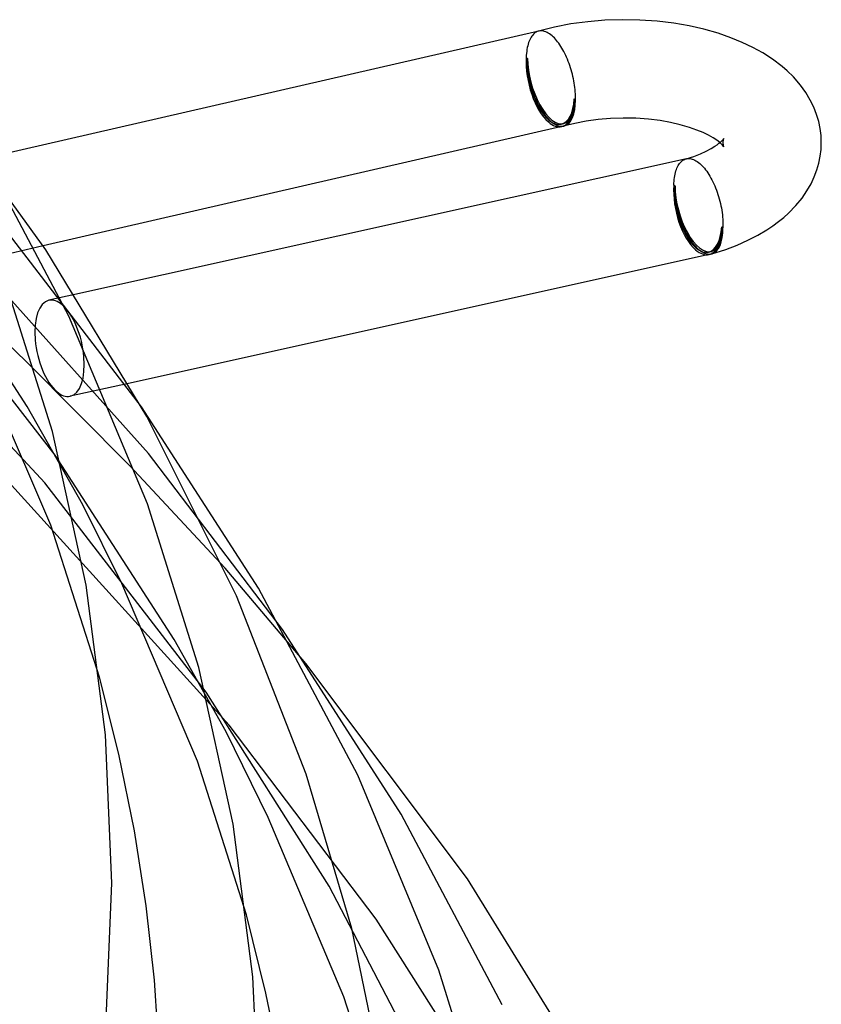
# Model space of a CAD drawing. Header units: millimetres. Extents: x -305 to 305, y -173 to 291.
# Tile 88 of 95: x 270 to 303, y 47 to 87. Entities that reach past the tile are written whole.
import ezdxf

# ---------------------------------------------------------------- set-up
doc = ezdxf.new("R2010")
doc.units = ezdxf.units.MM
doc.layers.add('HIDDEN', color=7, linetype='Continuous')
doc.layers.add('THICK', color=7, linetype='Continuous')

msp = doc.modelspace()

# ---------------------------------------------------------------- linework, layer by layer
at = {"layer": 'HIDDEN'}
for p, q in [((291.219, 86.126), (291.181, 86.098)), ((291.257, 86.15), (291.219, 86.126)), ((291.298, 86.169), (291.257, 86.15)), ((291.339, 86.184), (291.298, 86.169)), ((291.343, 86.185), (291.339, 86.184)), ((291.343, 86.185), (291.342, 86.185)), ((291.346, 86.186), (291.343, 86.185)), ((291.345, 86.186), (291.343, 86.185)), ((291.347, 86.186), (291.345, 86.186)), ((291.35, 86.187), (291.346, 86.186)), ((291.348, 86.187), (291.347, 86.186)), ((291.35, 86.187), (291.348, 86.187)), ((291.353, 86.188), (291.35, 86.187)), ((291.352, 86.187), (291.35, 86.187)), ((291.357, 86.189), (291.353, 86.188)), ((291.36, 86.189), (291.357, 86.189)), ((290.947, 85.719), (290.927, 85.654)), ((290.97, 85.78), (290.947, 85.719)), ((290.994, 85.838), (290.97, 85.78)), ((291.021, 85.891), (290.994, 85.838)), ((291.049, 85.941), (291.021, 85.891)), ((291.079, 85.987), (291.049, 85.941)), ((291.112, 86.028), (291.079, 85.987)), ((291.146, 86.065), (291.112, 86.028)), ((291.181, 86.098), (291.146, 86.065)), ((290.869, 85.363), (290.861, 85.284)), ((290.88, 85.441), (290.869, 85.363)), ((290.894, 85.515), (290.88, 85.441)), ((290.909, 85.586), (290.894, 85.515)), ((290.927, 85.654), (290.909, 85.586)), ((290.854, 85.201), (290.851, 85.116)), ((290.851, 85.116), (290.901, 85.073)), ((290.861, 85.284), (290.854, 85.201)), ((292.801, 83.427), (292.851, 83.384)), ((298.857, 81.733), (298.852, 81.694)), ((298.865, 81.768), (298.857, 81.733)), ((298.873, 81.796), (298.865, 81.768)), ((298.88, 81.814), (298.873, 81.796)), ((298.883, 81.82), (298.88, 81.814)), ((298.771, 81.61), (298.723, 81.652)), ((298.828, 81.553), (298.771, 81.61)), ((298.865, 81.509), (298.828, 81.553)), ((298.852, 81.694), (298.851, 81.652)), ((298.851, 81.652), (298.852, 81.612)), ((298.852, 81.612), (298.857, 81.574)), ((298.857, 81.574), (298.864, 81.54)), ((298.864, 81.54), (298.872, 81.512)), ((298.88, 81.488), (298.865, 81.509)), ((298.872, 81.512), (298.879, 81.492)), ((298.879, 81.492), (298.883, 81.484)), ((298.883, 81.484), (298.88, 81.488)), ((297.153, 80.877), (297.188, 80.907)), ((297.188, 80.907), (297.224, 80.934)), ((297.224, 80.934), (297.261, 80.956)), ((297.261, 80.956), (297.299, 80.974)), ((297.299, 80.974), (297.339, 80.988)), ((297.339, 80.988), (297.343, 80.989)), ((297.339, 80.988), (297.341, 80.989)), ((297.341, 80.989), (297.343, 80.989)), ((297.343, 80.989), (297.348, 80.99)), ((297.343, 80.989), (297.345, 80.99)), ((297.345, 80.99), (297.348, 80.991)), ((297.348, 80.99), (297.352, 80.992)), ((297.348, 80.991), (297.35, 80.991)), ((297.35, 80.991), (297.352, 80.992)), ((297.352, 80.992), (297.357, 80.993)), ((297.357, 80.993), (297.361, 80.994)), ((297.361, 80.994), (297.365, 80.995)), ((296.92, 80.435), (296.939, 80.498)), ((296.939, 80.498), (296.959, 80.558)), ((296.959, 80.558), (296.981, 80.614)), ((296.981, 80.614), (297.005, 80.667)), ((297.005, 80.667), (297.031, 80.716)), ((297.031, 80.716), (297.059, 80.762)), ((297.059, 80.762), (297.089, 80.804)), ((297.089, 80.804), (297.12, 80.842)), ((297.12, 80.842), (297.153, 80.877)), ((296.86, 80.079), (296.868, 80.156)), ((296.868, 80.156), (296.878, 80.229)), ((296.878, 80.229), (296.89, 80.301)), ((296.89, 80.301), (296.904, 80.369)), ((296.904, 80.369), (296.92, 80.435)), ((296.851, 79.92), (296.854, 80.001)), ((296.901, 79.877), (296.851, 79.92)), ((296.854, 80.001), (296.86, 80.079)), ((275.208, 70.908), (269.174, 78.748)), ((270.554, 70.925), (265.79, 78.258)), ((298.851, 78.188), (298.801, 78.231)), ((271.277, 67.821), (261.923, 77.826)), ((271.203, 77.452), (263.776, 75.745)), ((275.488, 69.002), (267.722, 77.673)), ((271.698, 68.945), (265.335, 77.101)), ((272.488, 75.472), (271.436, 75.238)), ((270.498, 72.765), (268.126, 75.04)), ((271.511, 66.086), (268.433, 73.266)), ((274.726, 68.5), (270.498, 72.765)), ((274.668, 71.858), (272.303, 71.333)), ((272.822, 66.926), (270.554, 70.925)), ((276.528, 61.438), (271.698, 68.945)), ((280.933, 61.851), (275.488, 69.002)), ((278.604, 64.337), (274.726, 68.5)), ((278.765, 57.964), (269.911, 67.716)), ((277.837, 59.299), (271.277, 67.821)), ((274.402, 63.721), (272.822, 66.926)), ((273.498, 59.907), (271.511, 66.086)), ((281.886, 60.472), (278.604, 64.337)), ((277.477, 56.494), (274.402, 63.721)), ((278.647, 57.687), (276.528, 61.438)), ((282.837, 51.405), (277.837, 59.299)), ((280.361, 54.2), (278.647, 57.687)), ((284.743, 50.066), (278.765, 57.964)), ((279.473, 50.242), (277.477, 56.494)), ((283.438, 46.914), (280.361, 54.2)), ((286.315, 44.75), (282.837, 51.405)), ((289.207, 43.051), (284.743, 50.066)), ((285.449, 40.576), (283.438, 46.914))]:
    msp.add_line(p, q, dxfattribs=at)
for centre, start in [((291.851, 84.25), 282.9418), ((297.851, 79.054), 282.514)]:
    msp.add_arc(centre, 1.9, start, 286.102, dxfattribs=at)
for centre, major_axis, ratio, start_param, end_param in [((291.851, 84.25), (0.448, -1.949), 0.461626, -2.134137, -0.563341), ((291.851, 84.25), (0.555, -1.922), 0.433013, -2.158799, -0.061028), ((291.851, 84.25), (-0.426, 1.852), 0.461626, 1.007456, 3.141486), ((291.851, 84.25), (-0.527, 1.825), 0.433013, 0.982794, 3.141586), ((291.851, 84.25), (-0.426, 1.852), 0.461626, 3.141486, 4.149048), ((291.851, 84.25), (-0.527, 1.825), 0.433013, 3.141586, 4.124386), ((291.851, 84.25), (0.448, -1.949), 0.461626, -0.563341, 0.000035), ((297.851, 79.054), (0.433, -1.952), 0.465313, -2.130678, -0.559882), ((297.851, 79.054), (0.555, -1.922), 0.433013, -2.158799, -0.068905), ((297.851, 79.054), (0.412, -1.855), 0.465313, -2.130678, -0.000112), ((297.851, 79.054), (0.527, -1.825), 0.433013, -2.158799, -0.000007), ((297.851, 79.054), (0.412, -1.855), 0.465313, -0.000112, 1.010914), ((297.851, 79.054), (0.527, -1.825), 0.433013, -0.000007, 0.982794), ((297.851, 79.054), (0.433, -1.952), 0.465313, -0.559882, 0.00003), ((271.87, 73.286), (-0.433, 1.952), 0.465313, 0.00003, 2.581711), ((271.87, 73.286), (-0.433, 1.952), 0.465313, -0.559882, 0.00003), ((271.87, 73.286), (-0.433, 1.952), 0.465313, -3.141562, -0.559882), ((271.87, 73.286), (-0.433, 1.952), 0.465313, 2.581711, 3.141623)]:
    msp.add_ellipse(centre, major_axis=major_axis, ratio=ratio, start_param=start_param, end_param=end_param, dxfattribs=at)
at = {"layer": 'THICK'}
for p, q in [((293.351, 86.571), (292.663, 86.477)), ((294.053, 86.629), (293.351, 86.571)), ((294.761, 86.652), (294.053, 86.629)), ((295.471, 86.638), (294.761, 86.652)), ((296.177, 86.588), (295.471, 86.638)), ((296.85, 86.506), (296.177, 86.588)), ((297.47, 86.399), (296.85, 86.506)), ((291.361, 86.19), (268.882, 81.023)), ((291.995, 86.349), (291.352, 86.187)), ((291.405, 86.197), (291.36, 86.189)), ((291.452, 86.2), (291.405, 86.197)), ((291.499, 86.198), (291.452, 86.2)), ((291.548, 86.19), (291.499, 86.198)), ((291.597, 86.177), (291.548, 86.19)), ((291.647, 86.16), (291.597, 86.177)), ((291.697, 86.137), (291.647, 86.16)), ((291.748, 86.109), (291.697, 86.137)), ((291.799, 86.076), (291.748, 86.109)), ((292.663, 86.477), (291.995, 86.349)), ((298.07, 86.263), (297.47, 86.399)), ((298.651, 86.097), (298.07, 86.263)), ((291.85, 86.039), (291.799, 86.076)), ((291.901, 85.997), (291.85, 86.039)), ((291.947, 85.955), (291.901, 85.997)), ((291.993, 85.909), (291.947, 85.955)), ((292.039, 85.86), (291.993, 85.909)), ((292.084, 85.807), (292.039, 85.86)), ((292.128, 85.752), (292.084, 85.807)), ((292.172, 85.693), (292.128, 85.752)), ((299.169, 85.918), (298.651, 86.097)), ((299.633, 85.729), (299.169, 85.918)), ((300.068, 85.521), (299.633, 85.729)), ((292.215, 85.631), (292.172, 85.693)), ((292.258, 85.566), (292.215, 85.631)), ((292.299, 85.498), (292.258, 85.566)), ((292.34, 85.427), (292.299, 85.498)), ((292.38, 85.354), (292.34, 85.427)), ((292.418, 85.279), (292.38, 85.354)), ((300.47, 85.299), (300.068, 85.521)), ((292.455, 85.201), (292.418, 85.279)), ((292.491, 85.122), (292.455, 85.201)), ((292.526, 85.04), (292.491, 85.122)), ((292.559, 84.957), (292.526, 85.04)), ((292.591, 84.873), (292.559, 84.957)), ((300.86, 85.048), (300.47, 85.299)), ((301.252, 84.751), (300.86, 85.048)), ((292.621, 84.786), (292.591, 84.873)), ((292.65, 84.699), (292.621, 84.786)), ((292.677, 84.611), (292.65, 84.699)), ((292.702, 84.522), (292.677, 84.611)), ((292.725, 84.433), (292.702, 84.522)), ((301.461, 84.57), (301.252, 84.751)), ((301.714, 84.322), (301.461, 84.57)), ((271.309, 77.292), (266.113, 84.493)), ((292.747, 84.343), (292.725, 84.433)), ((292.766, 84.253), (292.747, 84.343)), ((292.784, 84.163), (292.766, 84.253)), ((292.8, 84.073), (292.784, 84.163)), ((302.004, 83.989), (301.714, 84.322)), ((292.813, 83.984), (292.8, 84.073)), ((292.825, 83.895), (292.813, 83.984)), ((292.834, 83.807), (292.825, 83.895)), ((292.842, 83.72), (292.834, 83.807)), ((292.847, 83.634), (292.842, 83.72)), ((302.222, 83.688), (302.004, 83.989)), ((292.851, 83.549), (292.847, 83.634)), ((292.852, 83.466), (292.851, 83.549)), ((292.851, 83.384), (292.852, 83.466)), ((302.403, 83.384), (302.222, 83.688)), ((302.545, 83.093), (302.403, 83.384)), ((302.659, 82.8), (302.545, 83.093)), ((293.286, 82.526), (292.827, 82.436)), ((293.772, 82.593), (293.286, 82.526)), ((294.277, 82.635), (293.772, 82.593)), ((294.793, 82.652), (294.277, 82.635)), ((295.309, 82.641), (294.793, 82.652)), ((295.82, 82.604), (295.309, 82.641)), ((296.293, 82.545), (295.82, 82.604)), ((296.718, 82.47), (296.293, 82.545)), ((302.744, 82.512), (302.659, 82.8)), ((302.804, 82.224), (302.744, 82.512)), ((292.299, 82.301), (271.203, 77.452)), ((292.827, 82.436), (292.405, 82.328)), ((297.116, 82.378), (296.718, 82.47)), ((297.484, 82.271), (297.116, 82.378)), ((297.788, 82.164), (297.484, 82.271)), ((298.045, 82.057), (297.788, 82.164)), ((302.839, 81.938), (302.804, 82.224)), ((272.253, 74.599), (268.364, 81.913)), ((298.265, 81.95), (298.045, 82.057)), ((298.446, 81.848), (298.265, 81.95)), ((298.601, 81.746), (298.446, 81.848)), ((298.723, 81.652), (298.601, 81.746)), ((298.75, 81.675), (298.804, 81.726)), ((298.804, 81.726), (298.856, 81.782)), ((298.856, 81.782), (298.877, 81.81)), ((298.877, 81.81), (298.883, 81.82)), ((302.851, 81.652), (302.839, 81.938)), ((297.936, 81.199), (298.172, 81.306)), ((298.172, 81.306), (298.373, 81.412)), ((298.373, 81.412), (298.521, 81.503)), ((298.521, 81.503), (298.613, 81.566)), ((298.613, 81.566), (298.689, 81.624)), ((298.689, 81.624), (298.75, 81.675)), ((302.807, 81.099), (302.84, 81.375)), ((302.84, 81.375), (302.851, 81.652)), ((297.366, 80.995), (272.488, 75.472)), ((297.352, 80.992), (297.663, 81.093)), ((297.365, 80.995), (297.411, 81.002)), ((297.411, 81.002), (297.458, 81.005)), ((297.458, 81.005), (297.505, 81.002)), ((297.505, 81.002), (297.554, 80.994)), ((297.554, 80.994), (297.603, 80.982)), ((297.603, 80.982), (297.653, 80.964)), ((297.653, 80.964), (297.704, 80.941)), ((297.663, 81.093), (297.936, 81.199)), ((297.704, 80.941), (297.754, 80.914)), ((297.754, 80.914), (297.806, 80.882)), ((302.751, 80.821), (302.807, 81.099)), ((297.806, 80.882), (297.857, 80.844)), ((297.857, 80.844), (297.908, 80.803)), ((297.908, 80.803), (297.956, 80.759)), ((297.956, 80.759), (298.003, 80.712)), ((298.003, 80.712), (298.051, 80.662)), ((298.051, 80.662), (298.097, 80.607)), ((298.097, 80.607), (298.143, 80.55)), ((298.143, 80.55), (298.189, 80.488)), ((302.566, 80.26), (302.672, 80.544)), ((302.672, 80.544), (302.751, 80.821)), ((298.189, 80.488), (298.233, 80.424)), ((298.233, 80.424), (298.277, 80.356)), ((298.277, 80.356), (298.32, 80.285)), ((298.32, 80.285), (298.362, 80.212)), ((298.362, 80.212), (298.402, 80.136)), ((298.402, 80.136), (298.442, 80.057)), ((302.435, 79.98), (302.566, 80.26)), ((298.442, 80.057), (298.48, 79.977)), ((298.48, 79.977), (298.516, 79.894)), ((298.516, 79.894), (298.551, 79.809)), ((298.551, 79.809), (298.585, 79.722)), ((298.585, 79.722), (298.616, 79.634)), ((302.267, 79.687), (302.435, 79.98)), ((298.616, 79.634), (298.646, 79.545)), ((298.646, 79.545), (298.674, 79.455)), ((298.674, 79.455), (298.701, 79.363)), ((298.701, 79.363), (298.725, 79.272)), ((301.813, 79.088), (302.069, 79.399)), ((302.069, 79.399), (302.267, 79.687)), ((298.725, 79.272), (298.747, 79.179)), ((298.747, 79.179), (298.767, 79.086)), ((298.767, 79.086), (298.786, 78.993)), ((298.786, 78.993), (298.802, 78.9)), ((298.802, 78.9), (298.816, 78.808)), ((301.517, 78.785), (301.813, 79.088)), ((298.816, 78.808), (298.827, 78.716)), ((298.827, 78.716), (298.837, 78.625)), ((298.837, 78.625), (298.844, 78.535)), ((298.844, 78.535), (298.849, 78.446)), ((301.109, 78.438), (301.321, 78.61)), ((301.321, 78.61), (301.517, 78.785)), ((298.849, 78.446), (298.852, 78.359)), ((298.852, 78.272), (298.851, 78.188)), ((298.852, 78.359), (298.852, 78.272)), ((300.264, 77.887), (300.639, 78.109)), ((300.639, 78.109), (300.882, 78.271)), ((300.882, 78.271), (301.109, 78.438)), ((299.859, 77.679), (300.264, 77.887)), ((275.425, 70.519), (271.309, 77.292)), ((298.405, 77.132), (298.965, 77.311)), ((298.965, 77.311), (299.425, 77.486)), ((299.425, 77.486), (299.859, 77.679)), ((298.284, 77.101), (274.668, 71.858)), ((271.577, 69.903), (269.525, 76.437)), ((275.45, 66.955), (272.253, 74.599)), ((279.966, 63.534), (275.208, 70.908)), ((279.066, 63.221), (275.425, 70.519)), ((272.947, 63.657), (271.577, 69.903)), ((277.535, 60.3), (275.45, 66.955)), ((273.739, 57.567), (272.947, 63.657)), ((283.997, 55.921), (279.966, 63.534)), ((281.904, 55.97), (279.066, 63.221)), ((285.767, 54.345), (280.933, 61.851)), ((288.468, 51.706), (281.886, 60.472)), ((278.929, 53.934), (277.535, 60.3)), ((274.282, 56.775), (273.498, 59.907)), ((274, 51.538), (273.739, 57.567)), ((274.915, 53.657), (274.282, 56.775)), ((283.751, 49.691), (281.904, 55.97)), ((287.299, 47.991), (283.997, 55.921)), ((289.869, 46.582), (285.767, 54.345)), ((279.735, 47.726), (278.929, 53.934)), ((275.393, 50.612), (274.915, 53.657)), ((293.614, 43.379), (288.468, 51.706)), ((273.735, 45.445), (274, 51.538)), ((275.732, 47.582), (275.393, 50.612)), ((280.265, 47.061), (279.473, 50.242)), ((285.021, 43.555), (283.751, 49.691)), ((280, 41.579), (279.735, 47.726)), ((289.45, 41.096), (287.299, 47.991)), ((275.933, 44.58), (275.732, 47.582)), ((280.904, 43.893), (280.265, 47.061))]:
    msp.add_line(p, q, dxfattribs=at)
for centre, major_axis, ratio, start_param, end_param in [((291.851, 84.25), (0.448, -1.949), 0.461626, 0.000035, 1.007456), ((291.851, 84.25), (0.555, -1.922), 0.433013, -0.000007, 0.982794), ((291.851, 84.25), (0.555, -1.922), 0.433013, -0.061028, -0.000007), ((297.851, 79.054), (0.433, -1.952), 0.465313, 0.00003, 1.010914), ((297.851, 79.054), (0.555, -1.922), 0.433013, -0.000007, 0.982794), ((297.851, 79.054), (0.555, -1.922), 0.433013, -0.068905, -0.000007)]:
    msp.add_ellipse(centre, major_axis=major_axis, ratio=ratio, start_param=start_param, end_param=end_param, dxfattribs=at)

doc.saveas('drawing.dxf')
